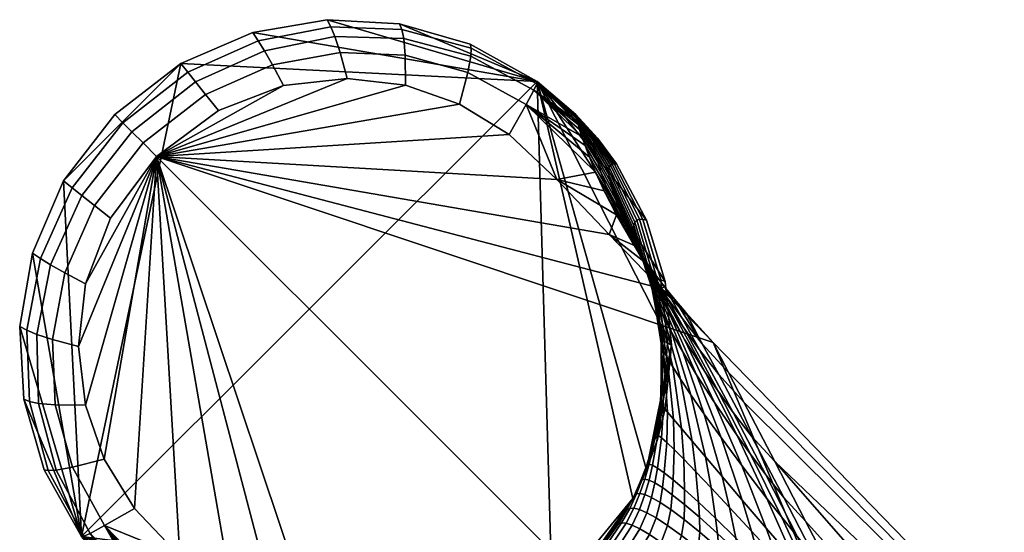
# Model space of a CAD drawing. Header units: millimetres. Extents: x -298 to 298, y -271 to 276.
# Tile 38 of 110: x -256 to -223, y 239 to 256. Entities that reach past the tile are written whole.
import ezdxf

# ---------------------------------------------------------------- set-up
doc = ezdxf.new("R2010")
doc.units = ezdxf.units.MM
doc.layers.add('podnoz', color=7, linetype='Continuous')

msp = doc.modelspace()

# ---------------------------------------------------------------- meshes
at = {"layer": 'podnoz'}
mesh = msp.add_polyface(dxfattribs=at)
corners = [(-248.303, 255.64, 10.085), (-245.856, 256.109, 10.906), (-245.982, 256.349), (-248.484, 255.915), (-250.679, 254.575, 9.463), (-250.913, 254.865), (-250.415, 254.247, 19.728), (-248.095, 255.302, 20.73), (-250.079, 253.827, 32.197), (-247.82, 254.823, 33.279), (-249.649, 253.282, 47.265), (-247.446, 254.122, 47.946), (-252.867, 252.867, 9.205), (-253.145, 253.144), (-252.563, 252.563, 19.315), (-252.188, 252.189, 31.757), (-251.73, 251.73, 47), (-254.577, 250.675, 9.463), (-254.867, 250.91), (-254.249, 250.411, 19.729), (-253.829, 250.076, 32.198), (-253.283, 249.646, 47.265), (-255.646, 248.283, 10.091), (-255.921, 248.464), (-255.309, 248.076, 20.74), (-254.829, 247.801, 33.289), (-254.127, 247.428, 47.953), (-256.108, 245.865, 10.903), (-256.349, 245.992), (-255.775, 245.725, 22.054), (-255.243, 245.547, 34.724), (-254.366, 245.313, 48.896), (-256.021, 243.455, 11.797), (-256.212, 243.532), (-255.71, 243.391, 23.51), (-255.148, 243.342, 36.336), (-254.133, 243.331, 50.013), (-254.867, 250.91), (-253.145, 253.144), (-250.913, 254.865), (-254.263, 238.905), (-256.349, 245.992), (-255.921, 248.464), (-238.9, 254.259), (-251.73, 251.73, 47), (-245.306, 254.366, 48.899), (-247.446, 254.122, 47.946), (-249.649, 253.282, 47.265), (-241.51, 253.498, 51.257), (-243.333, 254.133, 50.011), (-254.127, 247.428, 47.953), (-254.366, 245.313, 48.896), (-253.283, 249.646, 47.265), (-253.498, 241.51, 51.257), (-254.133, 243.331, 50.013), (-252.471, 239.845, 52.628), (-250.95, 238.238, 54.229), (-249.092, 236.468, 56.089)]
mesh.append_faces([[corners[k] for k in face] for face in [(0, 1, 2, 3), (4, 0, 3, 5), (6, 7, 0, 4), (8, 9, 7, 6), (10, 11, 9, 8), (12, 4, 5, 13), (14, 6, 4, 12), (15, 8, 6, 14), (16, 10, 8, 15), (17, 12, 13, 18), (19, 14, 12, 17), (20, 15, 14, 19), (21, 16, 15, 20), (22, 17, 18, 23), (24, 19, 17, 22), (25, 20, 19, 24), (26, 21, 20, 25), (27, 22, 23, 28), (29, 24, 22, 27), (30, 25, 24, 29), (31, 26, 25, 30), (32, 27, 28, 33), (34, 29, 27, 32), (35, 30, 29, 34), (36, 31, 30, 35), (37, 38, 39, 39), (40, 41, 42, 42), (39, 40, 37, 37), (43, 40, 39, 39), (40, 42, 37, 37), (44, 45, 46, 46), (47, 44, 46, 46), (48, 49, 44, 44), (44, 50, 51, 51), (52, 50, 44, 44), (53, 44, 54, 54), (51, 54, 44, 44), (55, 56, 44, 44), (56, 57, 44, 44)]])
mesh = msp.add_polyface(dxfattribs=at)
corners = [(-239.263, 253.481, 39.511), (-239.842, 252.468, 52.631), (-238.236, 250.949, 54.23), (-241.124, 255.392, 12.67), (-238.91, 254.181, 13.417), (-238.9, 254.259), (-241.156, 255.527), (-241.138, 255.121, 24.951), (-239.004, 253.969, 26.221), (-241.239, 254.571, 37.976), (-241.51, 253.498, 51.257), (-243.458, 256.021, 11.796), (-243.535, 256.213), (-243.394, 255.71, 23.509), (-243.345, 255.149, 36.334), (-243.333, 254.133, 50.011), (-245.856, 256.109, 10.906), (-245.982, 256.349), (-245.717, 255.776, 22.059), (-245.539, 255.243, 34.729), (-245.306, 254.366, 48.899), (-248.095, 255.302, 20.73), (-248.303, 255.64, 10.085), (-247.82, 254.823, 33.279), (-247.446, 254.122, 47.946), (-237.553, 252.939, 19.239), (-237.574, 253.028, 15.386), (-237.517, 252.811, 23.076), (-237.463, 252.637, 26.922), (-237.589, 253.14, 3.848), (-237.588, 253.144), (-237.589, 253.123, 7.696), (-237.586, 253.087, 11.541), (-237.384, 252.404, 30.768), (-238.9, 254.259), (-250.913, 254.865), (-248.484, 255.915), (-245.982, 256.349), (-243.535, 256.213), (-237.588, 253.144), (-236.863, 252.345), (-241.156, 255.527), (-235.666, 240.179), (-238.388, 236.863), (-254.263, 238.905), (-245.306, 254.366, 48.899), (-251.73, 251.73, 47), (-243.333, 254.133, 50.011), (-239.842, 252.468, 52.631), (-241.51, 253.498, 51.257), (-238.236, 250.949, 54.23), (-236.472, 249.095, 56.085), (-234.718, 247.269, 57.921), (-232.965, 245.446, 59.753)]
mesh.append_faces([[corners[k] for k in face] for face in [(0, 1, 2, 2), (3, 4, 5, 6), (7, 8, 4, 3), (9, 0, 8, 7), (10, 1, 0, 9), (11, 3, 6, 12), (13, 7, 3, 11), (14, 9, 7, 13), (15, 10, 9, 14), (16, 11, 12, 17), (18, 13, 11, 16), (19, 14, 13, 18), (20, 15, 14, 19), (21, 18, 16, 22), (23, 19, 18, 21), (24, 20, 19, 23), (4, 25, 26, 26), (8, 27, 25, 25), (28, 27, 8, 8), (5, 29, 30, 30), (31, 29, 5, 5), (4, 32, 31, 31), (4, 8, 25, 25), (4, 31, 5, 5), (32, 4, 26, 26), (33, 8, 0, 0), (34, 35, 36, 36), (34, 36, 37, 37), (34, 37, 38, 38), (39, 40, 34, 34), (34, 38, 41, 41), (42, 43, 34, 34), (43, 44, 34, 34), (45, 46, 47, 47), (48, 49, 46, 46), (48, 46, 50, 50), (50, 46, 51, 51), (52, 46, 53, 53), (46, 52, 51, 51)]])
mesh = msp.add_polyface(dxfattribs=at)
corners = [(-237.276, 252.1, 34.601), (-239.263, 253.481, 39.511), (-237.128, 251.707, 38.427), (-239.004, 253.969, 26.221), (-237.384, 252.404, 30.768), (-237.463, 252.637, 26.922), (-236.923, 251.205, 42.236), (-238.236, 250.949, 54.23), (-236.635, 250.568, 46.018), (-236.216, 249.757, 49.756), (-236.363, 250.238, 41.254), (-236.055, 249.563, 44.92), (-236.586, 250.775, 37.554), (-236.744, 251.2, 33.829), (-236.244, 250.268, 33.05), (-236.072, 249.816, 36.674), (-236.854, 251.533, 30.091), (-236.362, 250.624, 29.408), (-236.929, 251.789, 26.337), (-236.437, 250.9, 25.745), (-236.973, 251.983, 22.579), (-237.517, 252.811, 23.076), (-236.475, 251.108, 22.076), (-236.991, 252.125, 18.827), (-237.553, 252.939, 19.239), (-236.481, 251.261, 18.41), (-235.633, 249.403, 17.56), (-235.632, 249.239, 21.052), (-236.99, 252.225, 15.059), (-237.574, 253.028, 15.386), (-236.464, 251.368, 14.728), (-235.598, 249.514, 14.052), (-236.974, 252.291, 11.298), (-237.586, 253.087, 11.541), (-236.424, 251.437, 11.05), (-235.533, 249.58, 10.546), (-236.944, 252.329, 7.531), (-237.589, 253.123, 7.696), (-236.368, 251.474, 7.365), (-235.443, 249.609, 7.026), (-236.906, 252.345, 3.766), (-237.589, 253.14, 3.848), (-236.299, 251.486, 3.683), (-235.332, 249.607, 3.515), (-236.863, 252.345), (-237.588, 253.144), (-236.221, 251.479), (-235.204, 249.578), (-235.204, 249.578), (-238.9, 254.259), (-236.221, 251.479), (-236.863, 252.345), (-234.577, 247.511), (-234.366, 245.365)]
mesh.append_faces([[corners[k] for k in face] for face in [(0, 1, 2, 2), (3, 4, 5, 5), (4, 1, 0, 0), (6, 7, 8, 8), (2, 1, 6, 6), (1, 7, 6, 6), (8, 7, 9, 9), (10, 6, 8, 11), (12, 2, 6, 10), (13, 0, 2, 12), (14, 13, 12, 15), (16, 4, 0, 13), (17, 16, 13, 14), (18, 5, 4, 16), (19, 18, 16, 17), (20, 21, 5, 18), (22, 20, 18, 19), (23, 24, 21, 20), (25, 23, 20, 22), (26, 25, 22, 27), (28, 29, 24, 23), (30, 28, 23, 25), (31, 30, 25, 26), (32, 33, 29, 28), (34, 32, 28, 30), (35, 34, 30, 31), (36, 37, 33, 32), (38, 36, 32, 34), (39, 38, 34, 35), (40, 41, 37, 36), (42, 40, 36, 38), (43, 42, 38, 39), (44, 45, 41, 40), (46, 44, 40, 42), (47, 46, 42, 43), (48, 49, 50, 50), (50, 49, 51, 51), (52, 53, 49, 49), (48, 52, 49, 49)]])
mesh = msp.add_polyface(dxfattribs=at)
corners = [(-234.718, 247.269, 57.921), (-234.6, 247.332, 56.853), (-235.154, 248.073, 55.165), (-234.265, 246.915, 57.654), (-232.965, 245.446, 59.753), (-233.884, 246.463, 58.414), (-236.472, 249.095, 56.085), (-235.588, 248.713, 53.403), (-236.216, 249.757, 49.756), (-238.236, 250.949, 54.23), (-234.546, 247.008, 53.738), (-234.011, 246.267, 55.362), (-234.977, 247.652, 52.044), (-234.379, 246.587, 50.682), (-233.949, 245.942, 52.31), (-235.614, 248.719, 48.531), (-235.033, 247.672, 47.302), (-236.055, 249.563, 44.92), (-236.635, 250.568, 46.018), (-235.497, 248.544, 43.816), (-234.455, 246.47, 41.591), (-233.931, 245.557, 44.832), (-235.83, 249.249, 40.266), (-236.363, 250.238, 41.254), (-234.848, 247.22, 38.269), (-236.072, 249.816, 36.674), (-236.586, 250.775, 37.554), (-235.142, 247.831, 34.891), (-235.354, 248.322, 31.469), (-236.244, 250.268, 33.05), (-234.622, 246.291, 29.857), (-234.351, 245.777, 33.078), (-235.5, 248.711, 28.018), (-236.362, 250.624, 29.408), (-234.816, 246.698, 26.598), (-235.59, 249.012, 24.541), (-236.437, 250.9, 25.745), (-234.944, 247.012, 23.309), (-235.632, 249.239, 21.052), (-236.475, 251.108, 22.076), (-235.013, 247.245, 20.002), (-235.031, 247.411, 16.688), (-235.633, 249.403, 17.56), (-235.006, 247.517, 13.358), (-235.598, 249.514, 14.052), (-234.942, 247.574, 10.028), (-235.533, 249.58, 10.546), (-234.676, 245.488, 9.496), (-234.709, 245.444, 12.647), (-234.848, 247.588, 6.678), (-235.443, 249.609, 7.026), (-234.605, 245.486, 6.321), (-234.724, 247.565, 3.341), (-235.332, 249.607, 3.515), (-234.5, 245.443, 3.163), (-234.577, 247.511), (-235.204, 249.578), (-235.204, 241.155), (-238.9, 254.259), (-234.366, 245.365), (-235.666, 240.179)]
mesh.append_faces([[corners[k] for k in face] for face in [(0, 1, 2, 2), (0, 3, 1, 1), (4, 5, 0, 0), (3, 0, 5, 5), (0, 2, 6, 6), (2, 7, 6, 6), (8, 6, 7, 7), (6, 8, 9, 9), (10, 2, 1, 11), (12, 7, 2, 10), (13, 12, 10, 14), (15, 8, 7, 12), (16, 15, 12, 13), (17, 18, 8, 15), (19, 17, 15, 16), (20, 19, 16, 21), (22, 23, 17, 19), (24, 22, 19, 20), (25, 26, 23, 22), (27, 25, 22, 24), (28, 29, 25, 27), (30, 28, 27, 31), (32, 33, 29, 28), (34, 32, 28, 30), (35, 36, 33, 32), (37, 35, 32, 34), (38, 39, 36, 35), (40, 38, 35, 37), (41, 42, 38, 40), (43, 44, 42, 41), (45, 46, 44, 43), (47, 45, 43, 48), (49, 50, 46, 45), (51, 49, 45, 47), (52, 53, 50, 49), (54, 52, 49, 51), (55, 56, 53, 52), (57, 58, 59, 59), (57, 60, 58, 58)]])
mesh = msp.add_polyface(dxfattribs=at)
corners = [(-255.392, 241.124, 12.67), (-256.021, 243.455, 11.797), (-256.212, 243.532), (-255.527, 241.156), (-255.121, 241.138, 24.951), (-255.71, 243.391, 23.51), (-254.571, 241.239, 37.976), (-255.148, 243.342, 36.336), (-253.498, 241.51, 51.257), (-254.133, 243.331, 50.013), (-254.185, 238.915, 13.415), (-254.263, 238.905), (-253.972, 239.008, 26.219), (-253.484, 239.267, 39.508), (-252.471, 239.845, 52.628), (-250.95, 238.238, 54.229), (-253.14, 237.589, 3.848), (-253.145, 237.588), (-253.122, 237.589, 7.696), (-252.938, 237.553, 19.239), (-253.087, 237.586, 11.541), (-253.028, 237.575, 15.386), (-252.812, 237.517, 23.076), (-252.637, 237.463, 26.922), (-252.404, 237.384, 30.768), (-252.1, 237.276, 34.601), (-251.707, 237.128, 38.427), (-251.205, 236.922, 42.236), (-251.79, 236.929, 26.337), (-251.533, 236.855, 30.091), (-251.983, 236.973, 22.579), (-252.126, 236.992, 18.827), (-252.226, 236.991, 15.059), (-252.292, 236.974, 11.298), (-252.33, 236.945, 7.531), (-252.346, 236.907, 3.766), (-251.486, 236.299, 3.683), (-251.475, 236.368, 7.365), (-252.346, 236.864), (-251.479, 236.221), (-254.263, 238.905), (-256.212, 243.532), (-256.349, 245.992), (-255.527, 241.156), (-252.346, 236.864), (-253.145, 237.588), (-251.479, 236.221), (-252.471, 239.845, 52.628), (-251.73, 251.73, 47), (-253.498, 241.51, 51.257)]
mesh.append_faces([[corners[k] for k in face] for face in [(0, 1, 2, 3), (4, 5, 1, 0), (6, 7, 5, 4), (8, 9, 7, 6), (10, 0, 3, 11), (12, 4, 0, 10), (13, 6, 4, 12), (14, 8, 6, 13), (15, 14, 13, 13), (16, 11, 17, 17), (18, 11, 16, 16), (10, 19, 12, 12), (10, 18, 20, 20), (18, 10, 11, 11), (20, 21, 10, 10), (12, 19, 22, 22), (10, 21, 19, 19), (12, 23, 24, 24), (25, 13, 24, 24), (13, 12, 24, 24), (12, 22, 23, 23), (26, 13, 25, 25), (27, 15, 13, 13), (26, 27, 13, 13), (23, 28, 29, 24), (22, 30, 28, 23), (19, 31, 30, 22), (21, 32, 31, 19), (20, 33, 32, 21), (18, 34, 33, 20), (35, 36, 37, 34), (16, 35, 34, 18), (38, 39, 36, 35), (17, 38, 35, 16), (40, 41, 42, 42), (41, 40, 43, 43), (44, 45, 40, 40), (44, 40, 46, 46), (47, 48, 49, 49)]])
mesh = msp.add_polyface(dxfattribs=at)
corners = [(-250.567, 236.634, 46.018), (-250.95, 238.238, 54.229), (-251.205, 236.922, 42.236), (-249.092, 236.468, 56.089), (-249.757, 236.215, 49.756), (-248.713, 235.588, 53.403), (-249.563, 236.055, 44.92), (-248.719, 235.615, 48.531), (-250.238, 236.364, 41.254), (-250.775, 236.586, 37.554), (-249.816, 236.072, 36.674), (-249.249, 235.83, 40.266), (-251.707, 237.128, 38.427), (-251.2, 236.744, 33.829), (-250.269, 236.244, 33.05), (-252.1, 237.276, 34.601), (-251.533, 236.855, 30.091), (-250.624, 236.362, 29.408), (-252.404, 237.384, 30.768), (-251.79, 236.929, 26.337), (-250.899, 236.437, 25.745), (-251.108, 236.475, 22.076), (-249.237, 235.632, 21.052), (-249.011, 235.59, 24.541), (-251.983, 236.973, 22.579), (-251.261, 236.482, 18.41), (-249.401, 235.632, 17.56), (-252.126, 236.992, 18.827), (-251.368, 236.463, 14.728), (-249.513, 235.597, 14.052), (-252.226, 236.991, 15.059), (-239.35, 235.895, 7.851), (-238.343, 236.565, 7.685), (-238.231, 236.371, 10.228), (-239.285, 235.693, 10.45), (-251.437, 236.424, 11.05), (-249.579, 235.532, 10.546), (-252.292, 236.974, 11.298), (-238.402, 236.708, 5.11), (-237.511, 237.51, 5.084), (-237.405, 237.405, 7.645), (-239.362, 236.047, 5.221), (-252.33, 236.945, 7.531), (-251.475, 236.368, 7.365), (-238.415, 236.805, 2.559), (-237.569, 237.569, 2.546), (-239.328, 236.153, 2.614), (-238.388, 236.863), (-237.588, 237.588), (-239.253, 236.221), (-239.709, 235.932), (-239.801, 235.874, 2.654), (-240.661, 235.423), (-243.22, 234.577), (-254.263, 238.905), (-251.479, 236.221), (-249.576, 235.204), (-238.388, 236.863), (-247.513, 234.578), (-239.709, 235.932), (-240.179, 235.666), (-239.253, 236.221), (-223.799, 223.799, 75.626), (-232.965, 245.446, 59.753), (-251.73, 251.73, 47), (-247.268, 234.716, 57.922), (-245.446, 232.965, 59.753), (-249.092, 236.468, 56.089)]
mesh.append_faces([[corners[k] for k in face] for face in [(0, 1, 2, 2), (3, 1, 4, 4), (0, 4, 1, 1), (4, 5, 3, 3), (0, 6, 7, 4), (2, 8, 6, 0), (9, 10, 11, 8), (12, 9, 8, 2), (13, 14, 10, 9), (15, 13, 9, 12), (16, 17, 14, 13), (18, 16, 13, 15), (19, 20, 17, 16), (21, 22, 23, 20), (24, 21, 20, 19), (25, 26, 22, 21), (27, 25, 21, 24), (28, 29, 26, 25), (30, 28, 25, 27), (31, 32, 33, 34), (35, 36, 29, 28), (37, 35, 28, 30), (38, 39, 40, 32), (41, 38, 32, 31), (42, 43, 35, 37), (44, 45, 39, 38), (46, 44, 38, 41), (47, 48, 45, 44), (49, 47, 44, 46), (50, 49, 46, 51), (52, 53, 54, 54), (55, 54, 56, 56), (57, 52, 54, 54), (58, 56, 54, 54), (59, 60, 61, 61), (57, 61, 60, 60), (62, 63, 64, 64), (65, 66, 64, 64), (64, 67, 65, 65)]])
mesh = msp.add_polyface(dxfattribs=at)
corners = [(-243.093, 232.283, 50.888), (-240.986, 231.179, 47.909), (-240.224, 230.582, 49.146), (-242.291, 231.67, 52.233), (-243.809, 232.795, 49.453), (-241.68, 231.697, 46.594), (-243.427, 232.917, 42.347), (-241.296, 231.996, 39.847), (-240.186, 231.147, 42.481), (-242.313, 232.154, 45.221), (-242.241, 232.693, 37.072), (-240.13, 231.98, 34.778), (-239.18, 231.168, 37.33), (-243.034, 233.257, 34.193), (-240.93, 232.659, 32.114), (-241.591, 233.219, 29.362), (-240.55, 233.03, 28.414), (-239.886, 232.409, 31.064), (-243.687, 233.709, 31.235), (-242.125, 233.671, 26.541), (-241.087, 233.541, 25.693), (-241.512, 233.953, 22.92), (-240.486, 233.925, 22.162), (-240.059, 233.453, 24.838), (-242.547, 234.028, 23.67), (-240.812, 234.306, 19.447), (-240.313, 234.334, 19.113), (-239.984, 233.922, 21.779), (-241.835, 234.277, 20.108), (-242.868, 234.302, 20.762), (-241.051, 234.607, 16.704), (-240.553, 234.665, 16.418), (-242.07, 234.524, 17.269), (-243.103, 234.5, 17.828), (-241.211, 234.838, 13.945), (-240.715, 234.925, 13.707), (-242.229, 234.703, 14.415), (-243.261, 234.634, 14.881), (-240.809, 235.122, 10.981), (-240.314, 235.261, 10.792), (-240.218, 235.036, 13.47), (-241.304, 235.007, 11.172), (-242.319, 234.823, 11.547), (-243.354, 234.711, 11.918), (-240.843, 235.264, 8.249), (-240.353, 235.43, 8.107), (-241.338, 235.122, 8.392), (-242.353, 234.89, 8.673), (-240.827, 235.358, 5.487), (-240.339, 235.551, 5.392), (-241.32, 235.19, 5.582), (-242.336, 234.912, 5.77), (-240.764, 235.409, 2.747), (-240.279, 235.627, 2.7), (-241.257, 235.215, 2.795), (-242.273, 234.894, 2.888), (-240.661, 235.423), (-240.179, 235.666), (-241.154, 235.204), (-242.172, 234.84), (-243.22, 234.577), (-243.315, 234.666, 2.981), (-241.154, 235.204), (-242.172, 234.84), (-240.661, 235.423), (-243.22, 234.577), (-223.799, 223.799, 75.626), (-251.73, 251.73, 47), (-245.446, 232.965, 59.753)]
mesh.append_faces([[corners[k] for k in face] for face in [(0, 1, 2, 3), (4, 5, 1, 0), (6, 7, 8, 9), (10, 11, 12, 7), (13, 14, 11, 10), (15, 16, 17, 14), (18, 15, 14, 13), (19, 20, 16, 15), (21, 22, 23, 20), (24, 21, 20, 19), (25, 26, 27, 22), (28, 25, 22, 21), (29, 28, 21, 24), (30, 31, 26, 25), (32, 30, 25, 28), (33, 32, 28, 29), (34, 35, 31, 30), (36, 34, 30, 32), (37, 36, 32, 33), (38, 39, 40, 35), (41, 38, 35, 34), (42, 41, 34, 36), (43, 42, 36, 37), (44, 45, 39, 38), (46, 44, 38, 41), (47, 46, 41, 42), (48, 49, 45, 44), (50, 48, 44, 46), (51, 50, 46, 47), (52, 53, 49, 48), (54, 52, 48, 50), (55, 54, 50, 51), (56, 57, 53, 52), (58, 56, 52, 54), (59, 58, 54, 55), (60, 59, 55, 61), (62, 63, 64, 64), (63, 65, 64, 64), (66, 67, 68, 68)]])
mesh = msp.add_polyface(dxfattribs=at)
corners = [(-233.335, 245.409, 56.87), (-233.884, 246.463, 58.414), (-232.965, 245.446, 59.753), (-232.444, 244.442, 58.171), (-232.774, 244.369, 55.323), (-231.924, 243.438, 56.589), (-231.67, 242.291, 52.233), (-230.884, 241.43, 53.425), (-234.265, 246.915, 57.654), (-234.011, 246.267, 55.362), (-234.6, 247.332, 56.853), (-233.426, 245.208, 53.87), (-232.283, 243.093, 50.888), (-233.949, 245.942, 52.31), (-234.546, 247.008, 53.738), (-232.795, 243.809, 49.453), (-233.232, 244.451, 47.955), (-234.379, 246.587, 50.682), (-232.154, 242.313, 45.221), (-231.697, 241.68, 46.594), (-233.931, 245.557, 44.832), (-235.033, 247.672, 47.302), (-232.917, 243.426, 42.347), (-233.518, 244.362, 39.343), (-234.455, 246.47, 41.591), (-233.987, 245.139, 36.245), (-234.848, 247.22, 38.269), (-233.258, 243.034, 34.193), (-232.692, 242.241, 37.072), (-234.351, 245.777, 33.078), (-235.142, 247.831, 34.891), (-233.709, 243.687, 31.235), (-234.061, 244.214, 28.214), (-234.622, 246.291, 29.857), (-233.672, 242.125, 26.541), (-233.219, 241.59, 29.362), (-234.325, 244.63, 25.149), (-234.816, 246.698, 26.598), (-234.029, 242.546, 23.67), (-234.514, 244.949, 22.049), (-234.944, 247.012, 23.309), (-234.302, 242.867, 20.762), (-234.635, 245.183, 18.928), (-235.013, 247.245, 20.002), (-234.501, 243.102, 17.828), (-234.697, 245.345, 15.795), (-235.031, 247.411, 16.688), (-234.635, 243.26, 14.881), (-234.709, 245.444, 12.647), (-235.006, 247.517, 13.358), (-234.711, 243.352, 11.918), (-234.737, 243.387, 8.951), (-234.676, 245.488, 9.496), (-234.89, 242.352, 8.673), (-234.823, 242.319, 11.547), (-234.722, 243.373, 5.956), (-234.605, 245.486, 6.321), (-234.912, 242.335, 5.77), (-234.666, 243.315, 2.981), (-234.5, 245.443, 3.163), (-234.366, 245.365), (-234.577, 247.511), (-234.724, 247.565, 3.341), (-234.577, 243.219), (-234.84, 242.172), (-235.204, 241.155), (-234.366, 245.365), (-234.577, 243.219)]
mesh.append_faces([[corners[k] for k in face] for face in [(0, 1, 2, 3), (4, 0, 3, 5), (6, 4, 5, 7), (8, 1, 0, 0), (9, 10, 8, 0), (11, 9, 0, 4), (12, 11, 4, 6), (13, 14, 9, 11), (15, 13, 11, 12), (16, 17, 13, 15), (18, 16, 15, 19), (20, 21, 17, 16), (22, 20, 16, 18), (23, 24, 20, 22), (25, 26, 24, 23), (27, 25, 23, 28), (29, 30, 26, 25), (31, 29, 25, 27), (32, 33, 29, 31), (34, 32, 31, 35), (36, 37, 33, 32), (38, 36, 32, 34), (39, 40, 37, 36), (41, 39, 36, 38), (42, 43, 40, 39), (44, 42, 39, 41), (45, 46, 43, 42), (47, 45, 42, 44), (48, 49, 46, 45), (50, 48, 45, 47), (51, 52, 48, 50), (53, 51, 50, 54), (55, 56, 52, 51), (57, 55, 51, 53), (58, 59, 56, 55), (60, 61, 62, 59), (63, 60, 59, 58), (64, 65, 66, 66), (67, 64, 66, 66)]])
mesh = msp.add_polyface(dxfattribs=at)
corners = [(-227.567, 230.239, 36.115), (-226.896, 231.781, 36.998), (-226.146, 231.086, 37.776), (-226.819, 229.527, 36.865), (-217.396, 222.972, 46.734), (-226.208, 232.387, 39.187), (-226.463, 232.895, 39.978), (-226.08, 231.791, 38.437), (-200.105, 206.264, 64.74), (-199.895, 205.441, 63.667), (-217.598, 221.879, 45.815), (-227.393, 228.771, 36.677), (-218.195, 220.707, 45.224), (-228.065, 228.065, 36.644), (-200.089, 204.342, 62.725), (-200.69, 203.158, 62.118), (-201.552, 202.112, 61.925), (-232.903, 226.452, 39.975), (-222.972, 217.396, 46.734), (-205.441, 199.895, 63.667), (-206.264, 200.105, 64.74), (-231.086, 226.146, 37.777), (-229.522, 226.821, 36.861), (-221.879, 217.598, 45.815), (-220.707, 218.195, 45.224), (-204.342, 200.089, 62.725), (-203.158, 200.69, 62.118), (-202.111, 201.552, 61.925), (-174.054, 174.627, 88.414), (-205.83, 217.498, 87.982), (-232.965, 245.446, 59.753), (-223.799, 223.799, 75.626), (-178.452, 189.784, 116.207), (-195.868, 195.869, 104.253), (-229.844, 239.422, 50.261), (-230.884, 241.43, 53.425), (-228.803, 237.413, 47.097), (-226.724, 233.396, 40.769), (-227.243, 234.401, 42.351), (-227.763, 235.405, 43.933), (-232.444, 244.442, 58.171), (-232.965, 245.446, 59.753), (-205.83, 217.498, 87.982), (-189.784, 178.452, 116.207), (-217.498, 205.83, 87.982), (-233.396, 226.724, 40.769), (-178.819, 172.633, 91.28), (-217.498, 205.83, 87.982), (-241.43, 230.884, 53.425)]
mesh.append_faces([[corners[k] for k in face] for face in [(0, 1, 2, 3), (4, 5, 6, 6), (2, 7, 4, 4), (5, 4, 7, 7), (6, 8, 9, 4), (2, 10, 3, 3), (11, 12, 13, 13), (12, 11, 3, 3), (2, 4, 10, 10), (4, 9, 14, 10), (3, 10, 12, 12), (10, 14, 15, 12), (12, 15, 16, 13), (17, 18, 19, 20), (21, 22, 23, 23), (22, 13, 24, 24), (21, 23, 18, 18), (18, 23, 25, 19), (22, 24, 23, 23), (23, 24, 26, 25), (24, 13, 27, 26), (27, 13, 16, 16), (28, 27, 16, 16), (29, 30, 31, 31), (32, 29, 33, 33), (31, 33, 29, 29), (34, 35, 8, 8), (36, 34, 8, 8), (8, 37, 38, 38), (38, 39, 8, 8), (6, 37, 8, 8), (8, 39, 36, 36), (40, 41, 42, 42), (42, 8, 35, 35), (43, 33, 44, 44), (31, 44, 33, 33), (17, 20, 45, 45), (20, 46, 47, 47), (47, 48, 20, 20)]])
mesh = msp.add_polyface(dxfattribs=at)
corners = [(-229.515, 238.167, 46.062), (-230.582, 240.223, 49.146), (-229.844, 239.422, 50.261), (-228.803, 237.413, 47.097), (-228.468, 236.123, 42.982), (-227.763, 235.405, 43.933), (-230.117, 238.891, 44.931), (-231.18, 240.986, 47.909), (-229.097, 236.815, 41.956), (-228.602, 235.785, 40.469), (-230.656, 239.563, 43.734), (-231.697, 241.68, 46.594), (-229.675, 237.465, 40.872), (-229.206, 236.426, 39.44), (-230.212, 238.076, 39.735), (-231.147, 240.185, 42.481), (-229.771, 237.032, 38.359), (-229.349, 235.996, 36.982), (-228.752, 235.394, 38.008), (-231.169, 239.179, 37.33), (-231.996, 241.295, 39.847), (-230.79, 238.132, 36.066), (-230.435, 237.093, 34.799), (-230.265, 236.578, 34.163), (-229.144, 235.483, 36.293), (-231.667, 239.082, 33.623), (-231.98, 240.129, 34.779), (-231.381, 238.044, 32.463), (-231.247, 237.53, 31.88), (-231.125, 237.015, 31.296), (-230.104, 236.062, 33.527), (-231.104, 236.437, 30.741), (-230.053, 235.477, 32.923), (-232.41, 239.885, 31.064), (-232.66, 240.929, 32.114), (-232.192, 238.85, 30.008), (-232.095, 238.337, 29.477), (-232.009, 237.824, 28.944), (-232.017, 237.255, 28.438), (-232.165, 236.614, 27.991), (-231.233, 235.781, 30.252), (-232.879, 239.517, 27.459), (-233.031, 240.549, 28.414), (-232.816, 239.007, 26.979), (-232.766, 238.497, 26.497), (-232.803, 237.935, 26.038), (-232.969, 237.311, 25.634), (-233.662, 235.984, 25.075), (-232.855, 235.245, 27.375), (-233.453, 240.059, 24.838), (-233.541, 241.087, 25.693), (-233.423, 239.551, 24.407), (-233.406, 239.043, 23.975), (-233.471, 238.491, 23.563), (-233.653, 237.883, 23.2), (-205.83, 217.498, 87.982), (-231.924, 243.438, 56.589), (-232.444, 244.442, 58.171), (-230.884, 241.43, 53.425)]
mesh.append_faces([[corners[k] for k in face] for face in [(0, 1, 2, 3), (4, 0, 3, 5), (6, 7, 1, 0), (8, 6, 0, 4), (8, 4, 9, 9), (10, 11, 7, 6), (12, 10, 6, 8), (13, 12, 8, 9), (14, 15, 10, 12), (16, 14, 12, 13), (17, 16, 13, 18), (19, 20, 15, 14), (21, 19, 14, 16), (22, 21, 16, 17), (23, 22, 17, 24), (25, 26, 19, 21), (27, 25, 21, 22), (28, 27, 22, 23), (29, 28, 23, 30), (31, 29, 30, 32), (33, 34, 26, 25), (35, 33, 25, 27), (36, 35, 27, 28), (37, 36, 28, 29), (38, 37, 29, 31), (39, 38, 31, 40), (41, 42, 33, 35), (43, 41, 35, 36), (44, 43, 36, 37), (45, 44, 37, 38), (46, 45, 38, 39), (47, 46, 39, 48), (49, 50, 42, 41), (51, 49, 41, 43), (52, 51, 43, 44), (53, 52, 44, 45), (54, 53, 45, 46), (55, 56, 57, 57), (56, 55, 58, 58)]])
mesh = msp.add_polyface(dxfattribs=at)
corners = [(-230.582, 240.223, 49.146), (-231.67, 242.291, 52.233), (-230.884, 241.43, 53.425), (-229.844, 239.422, 50.261), (-231.18, 240.986, 47.909), (-232.283, 243.093, 50.888), (-231.697, 241.68, 46.594), (-232.795, 243.809, 49.453), (-231.147, 240.185, 42.481), (-232.154, 242.313, 45.221), (-230.656, 239.563, 43.734), (-231.996, 241.295, 39.847), (-232.917, 243.426, 42.347), (-232.692, 242.241, 37.072), (-233.518, 244.362, 39.343), (-231.98, 240.129, 34.779), (-231.169, 239.179, 37.33), (-232.66, 240.929, 32.114), (-233.258, 243.034, 34.193), (-233.219, 241.59, 29.362), (-233.709, 243.687, 31.235), (-233.031, 240.549, 28.414), (-232.41, 239.885, 31.064), (-233.541, 241.087, 25.693), (-233.672, 242.125, 26.541), (-233.953, 241.511, 22.92), (-234.029, 242.546, 23.67), (-233.925, 240.487, 22.162), (-233.453, 240.059, 24.838), (-234.277, 241.834, 20.108), (-234.302, 242.867, 20.762), (-234.306, 240.813, 19.447), (-234.524, 242.069, 17.269), (-234.501, 243.102, 17.828), (-234.607, 241.052, 16.704), (-234.669, 240.55, 16.419), (-234.339, 240.31, 19.114), (-234.703, 242.228, 14.416), (-234.635, 243.26, 14.881), (-234.838, 241.212, 13.945), (-234.928, 240.712, 13.708), (-234.823, 242.319, 11.547), (-234.711, 243.352, 11.918), (-235.007, 241.305, 11.171), (-235.124, 240.807, 10.982), (-235.261, 240.315, 10.791), (-235.036, 240.218, 13.469), (-235.121, 241.338, 8.392), (-234.89, 242.352, 8.673), (-235.266, 240.842, 8.25), (-235.43, 240.353, 8.107), (-235.189, 241.321, 5.582), (-234.912, 242.335, 5.77), (-235.359, 240.826, 5.487), (-235.55, 240.339, 5.392), (-234.894, 242.273, 2.888), (-234.666, 243.315, 2.981), (-234.722, 243.373, 5.956), (-235.215, 241.258, 2.795), (-235.41, 240.764, 2.747), (-235.627, 240.279, 2.7), (-234.84, 242.172), (-234.577, 243.219), (-235.204, 241.155), (-235.423, 240.661), (-235.666, 240.179), (-235.204, 241.155), (-235.423, 240.661)]
mesh.append_faces([[corners[k] for k in face] for face in [(0, 1, 2, 3), (4, 5, 1, 0), (6, 7, 5, 4), (8, 9, 6, 10), (11, 12, 9, 8), (13, 14, 12, 11), (15, 13, 11, 16), (17, 18, 13, 15), (19, 20, 18, 17), (21, 19, 17, 22), (23, 24, 19, 21), (25, 26, 24, 23), (27, 25, 23, 28), (29, 30, 26, 25), (31, 29, 25, 27), (32, 33, 30, 29), (34, 32, 29, 31), (35, 34, 31, 36), (37, 38, 33, 32), (39, 37, 32, 34), (40, 39, 34, 35), (41, 42, 38, 37), (43, 41, 37, 39), (44, 43, 39, 40), (45, 44, 40, 46), (47, 48, 41, 43), (49, 47, 43, 44), (50, 49, 44, 45), (51, 52, 48, 47), (53, 51, 47, 49), (54, 53, 49, 50), (55, 56, 57, 52), (58, 55, 52, 51), (59, 58, 51, 53), (60, 59, 53, 54), (61, 62, 56, 55), (63, 61, 55, 58), (64, 63, 58, 59), (65, 66, 67, 67)]])
mesh = msp.add_polyface(dxfattribs=at)
corners = [(-233.927, 239.981, 21.78), (-233.925, 240.487, 22.162), (-233.453, 240.059, 24.838), (-233.423, 239.551, 24.407), (-233.943, 239.477, 21.397), (-233.406, 239.043, 23.975), (-234.033, 238.934, 21.032), (-233.471, 238.491, 23.563), (-234.23, 238.342, 20.71), (-233.653, 237.883, 23.2), (-234.339, 240.31, 19.114), (-234.306, 240.813, 19.447), (-234.387, 239.809, 18.779), (-234.502, 239.275, 18.46), (-234.713, 238.7, 18.179), (-234.747, 240.052, 16.133), (-234.669, 240.55, 16.419), (-234.887, 239.528, 15.86), (-235.111, 238.97, 15.619), (-235.801, 237.823, 15.287), (-235.406, 237.507, 17.791), (-235.036, 240.218, 13.469), (-234.928, 240.712, 13.708), (-235.197, 239.703, 13.242), (-235.435, 239.162, 13.042), (-236.119, 238.061, 12.765), (-235.444, 239.809, 10.61), (-235.261, 240.315, 10.791), (-235.693, 239.285, 10.45), (-236.371, 238.231, 10.229), (-235.635, 239.856, 7.971), (-235.43, 240.353, 8.107), (-235.895, 239.349, 7.851), (-236.565, 238.342, 7.685), (-235.776, 239.852, 5.301), (-235.55, 240.339, 5.392), (-236.047, 239.362, 5.221), (-236.709, 238.401, 5.11), (-237.096, 237.945, 5.088), (-236.969, 237.862, 7.651), (-235.874, 239.801, 2.654), (-235.627, 240.279, 2.7), (-236.153, 239.328, 2.614), (-236.807, 238.414, 2.559), (-237.176, 237.981, 2.548), (-235.666, 240.179), (-235.423, 240.661), (-235.41, 240.764, 2.747), (-235.932, 239.709), (-236.221, 239.253), (-236.864, 238.386), (-237.217, 237.978), (-235.666, 240.179), (-236.221, 239.253), (-236.864, 238.386), (-237.217, 237.978), (-235.932, 239.709), (-238.388, 236.863)]
mesh.append_faces([[corners[k] for k in face] for face in [(0, 1, 2, 3), (4, 0, 3, 5), (6, 4, 5, 7), (8, 6, 7, 9), (10, 11, 1, 0), (12, 10, 0, 4), (13, 12, 4, 6), (14, 13, 6, 8), (15, 16, 10, 12), (17, 15, 12, 13), (18, 17, 13, 14), (19, 18, 14, 20), (21, 22, 16, 15), (23, 21, 15, 17), (24, 23, 17, 18), (25, 24, 18, 19), (26, 27, 21, 23), (28, 26, 23, 24), (29, 28, 24, 25), (30, 31, 27, 26), (32, 30, 26, 28), (33, 32, 28, 29), (34, 35, 31, 30), (36, 34, 30, 32), (37, 36, 32, 33), (38, 37, 33, 39), (40, 41, 35, 34), (42, 40, 34, 36), (43, 42, 36, 37), (44, 43, 37, 38), (45, 46, 47, 41), (48, 45, 41, 40), (49, 48, 40, 42), (50, 49, 42, 43), (51, 50, 43, 44), (52, 53, 54, 54), (52, 54, 55, 55), (56, 53, 52, 52), (57, 52, 55, 55)]])

doc.saveas('drawing.dxf')
